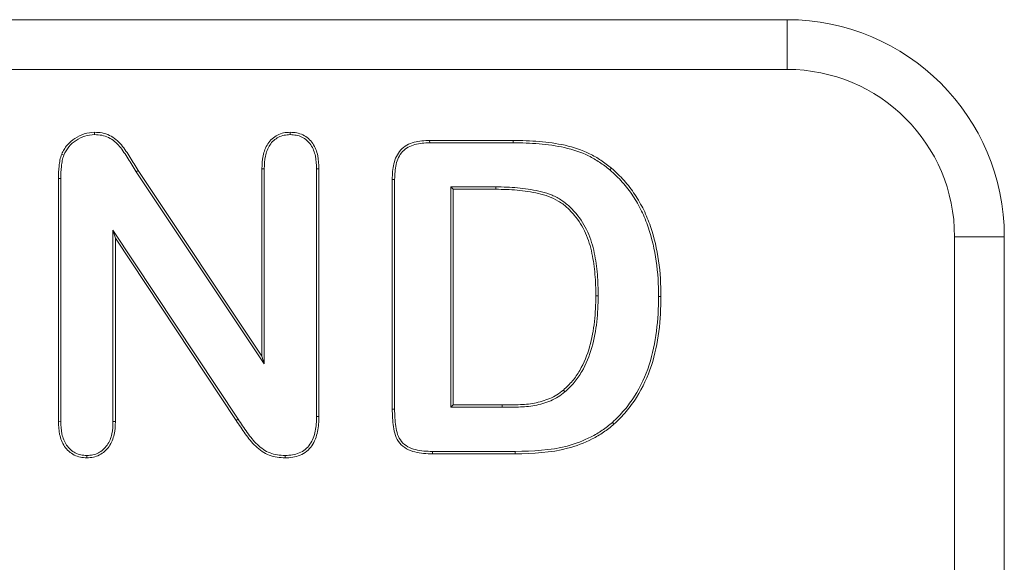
# Model space of a CAD drawing. Header units: millimetres. Extents: x 15 to 684, y 15 to 525.
# Tile 35 of 42: x 339 to 348, y 271 to 276. Entities that reach past the tile are written whole.
import ezdxf

# ---------------------------------------------------------------- set-up
doc = ezdxf.new("R2010")
doc.units = ezdxf.units.MM
doc.header["$LTSCALE"] = 2.5
doc.layers.add('Visible (ANSI)', color=7, linetype='Continuous', lineweight=9)
doc.layers.add('Visible Narrow (ANSI)', color=7, linetype='Continuous', lineweight=9)

msp = doc.modelspace()

# ---------------------------------------------------------------- linework, layer by layer
at = {"layer": 'Visible (ANSI)'}
for p, q in [((345.8793, 276.0467), (321.8793, 276.0467)), ((339.5002, 274.9873), (339.5002, 275.0092)), ((341.3014, 274.9873), (341.3014, 275.0092)), ((342.5863, 274.9342), (343.3557, 274.9342)), ((342.5867, 274.9123), (342.5863, 274.9342)), ((342.5867, 274.9123), (343.3555, 274.9123)), ((339.2177, 274.7996), (339.1973, 274.8076)), ((339.8832, 274.6452), (339.9016, 274.657)), ((339.8832, 274.6452), (341.0637, 272.8744)), ((339.9016, 274.657), (341.0418, 272.9467)), ((341.0418, 272.9467), (341.0418, 274.6729)), ((341.0637, 274.6725), (341.0418, 274.6729)), ((341.0637, 272.8744), (341.0637, 274.6725)), ((341.5449, 274.6725), (341.5668, 274.6729)), ((341.5449, 274.6725), (341.5449, 272.3915)), ((341.5668, 274.6729), (341.5668, 272.3912)), ((344.2463, 274.6625), (344.2604, 274.6793)), ((339.1668, 272.3455), (339.1668, 274.5838)), ((339.1887, 272.3459), (339.1887, 274.5837)), ((342.2418, 272.4586), (342.2418, 274.5756)), ((342.2637, 274.5753), (342.2418, 274.5756)), ((342.2637, 272.4588), (342.2637, 274.5753)), ((342.7824, 274.5061), (342.7824, 272.4748)), ((343.197, 274.5061), (342.7824, 274.5061)), ((342.7824, 274.5061), (342.8043, 274.4842)), ((343.1969, 274.4842), (342.8043, 274.4842)), ((342.8043, 274.4842), (342.8043, 272.4967)), ((339.6699, 274.1069), (339.6918, 274.0342)), ((339.6699, 274.1069), (339.6699, 272.3441)), ((340.8221, 272.3659), (339.6699, 274.1069)), ((340.8039, 272.3537), (339.6918, 274.0342)), ((339.6918, 274.0342), (339.6918, 272.3438)), ((347.8793, 268.0467), (347.8793, 274.0467)), ((344.1387, 273.5014), (344.1168, 273.5016)), ((344.6949, 273.4975), (344.7168, 273.4975)), ((341.0637, 272.8744), (341.0418, 272.9467)), ((343.8323, 272.6179), (343.818, 272.6344)), ((342.7824, 272.4748), (342.8043, 272.4967)), ((342.7824, 272.4748), (343.255, 272.4748)), ((342.8043, 272.4967), (343.2549, 272.4967)), ((339.1887, 272.3459), (339.1668, 272.3455)), ((339.6699, 272.3441), (339.6918, 272.3438)), ((341.5449, 272.3915), (341.5668, 272.3912)), ((344.2698, 272.3355), (344.2844, 272.3191)), ((343.3755, 272.0686), (342.6129, 272.0686)), ((339.4293, 272.0311), (339.4293, 272.0092)), ((341.2558, 272.0311), (341.2557, 272.0092)), ((343.3756, 272.0467), (342.6127, 272.0467))]:
    msp.add_line(p, q, dxfattribs=at)
msp.add_arc((345.8793, 274.0467), 2, 0, 90, dxfattribs=at)
for points, knots in [([(339.1973, 274.8076), (339.2039, 274.8223), (339.2106, 274.8369), (339.2271, 274.8643), (339.2369, 274.8772), (339.2679, 274.9141), (339.2921, 274.9354), (339.3459, 274.9706), (339.3747, 274.9852), (339.436, 275.0047), (339.4682, 275.0079), (339.5002, 275.0092)], [0, 0, 0, 0, 0.0000478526, 0.0000478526, 0.0000957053, 0.0000957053, 0.0001914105, 0.0001914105, 0.0002871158, 0.0002871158, 0.000382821, 0.000382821, 0.000382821, 0.000382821]), ([(339.2177, 274.7996), (339.2242, 274.8139), (339.2304, 274.8273), (339.245, 274.8517), (339.2541, 274.8637), (339.2837, 274.8988), (339.3054, 274.918), (339.3566, 274.9515), (339.3836, 274.9651), (339.4401, 274.9831), (339.4685, 274.9859), (339.5002, 274.9873)], [0, 0, 0, 0, 0.0000436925, 0.0000436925, 0.0000884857, 0.0000884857, 0.0001780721, 0.0001780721, 0.0002676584, 0.0002676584, 0.000356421, 0.000356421, 0.000356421, 0.000356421]), ([(339.5002, 275.0092), (339.5238, 275.0082), (339.5474, 275.0073), (339.5936, 274.9986), (339.6161, 274.9908), (339.68, 274.9602), (339.7163, 274.9287), (339.7777, 274.8573), (339.8022, 274.8168), (339.8521, 274.7371), (339.8768, 274.6971), (339.9016, 274.657)], [0, 0, 0, 0, 0.0000701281, 0.0000701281, 0.0001402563, 0.0001402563, 0.0002805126, 0.0002805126, 0.0004207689, 0.0004207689, 0.0005610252, 0.0005610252, 0.0005610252, 0.0005610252]), ([(339.5002, 274.9873), (339.5235, 274.9864), (339.5458, 274.9854), (339.5874, 274.9775), (339.6082, 274.9703), (339.6675, 274.942), (339.7011, 274.9129), (339.7597, 274.8446), (339.7837, 274.8052), (339.8335, 274.7255), (339.8582, 274.6856), (339.883, 274.6455), (339.883, 274.6454), (339.8831, 274.6453), (339.8832, 274.6452)], [0, 0, 0, 0, 0.0000664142, 0.0000664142, 0.0001336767, 0.0001336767, 0.0002682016, 0.0002682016, 0.0004027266, 0.0004027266, 0.0005372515, 0.0005372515, 0.0005372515, 0.000537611, 0.000537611, 0.000537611, 0.000537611]), ([(341.0418, 274.6729), (341.0431, 274.7128), (341.0448, 274.7531), (341.0607, 274.8317), (341.0745, 274.8702), (341.1186, 274.9372), (341.1491, 274.9653), (341.2029, 274.9925), (341.222, 274.9992), (341.2612, 275.0072), (341.2813, 275.0082), (341.3014, 275.0092)], [0, 0, 0, 0, 0.0001192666, 0.0001192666, 0.0002385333, 0.0002385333, 0.0003577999, 0.0003577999, 0.0004174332, 0.0004174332, 0.0004770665, 0.0004770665, 0.0004770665, 0.0004770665]), ([(341.0637, 274.6725), (341.065, 274.7124), (341.0667, 274.7509), (341.0818, 274.8253), (341.0947, 274.861), (341.135, 274.9223), (341.1623, 274.9475), (341.211, 274.9721), (341.2284, 274.9782), (341.2633, 274.9853), (341.2816, 274.9863), (341.3014, 274.9873)], [0, 0, 0, 0, 0.0001110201, 0.0001110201, 0.0002223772, 0.0002223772, 0.0003337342, 0.0003337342, 0.0003894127, 0.0003894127, 0.000444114, 0.000444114, 0.000444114, 0.000444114]), ([(341.3014, 275.0092), (341.3216, 275.0082), (341.3419, 275.0072), (341.3817, 274.9997), (341.4011, 274.9933), (341.4559, 274.9668), (341.4871, 274.9389), (341.5328, 274.8719), (341.5475, 274.8333), (341.5638, 274.7539), (341.5654, 274.7132), (341.5668, 274.6729)], [0, 0, 0, 0, 0.0000601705, 0.0000601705, 0.0001203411, 0.0001203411, 0.0002406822, 0.0002406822, 0.0003610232, 0.0003610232, 0.0004813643, 0.0004813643, 0.0004813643, 0.0004813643]), ([(341.3014, 274.9873), (341.3213, 274.9863), (341.3401, 274.9853), (341.3757, 274.9786), (341.3933, 274.9728), (341.4428, 274.9488), (341.471, 274.9237), (341.5128, 274.8624), (341.5265, 274.8267), (341.5419, 274.7518), (341.5436, 274.7128), (341.5449, 274.6725)], [0, 0, 0, 0, 0.0000549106, 0.0000549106, 0.0001107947, 0.0001107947, 0.000222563, 0.000222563, 0.0003343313, 0.0003343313, 0.0004457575, 0.0004457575, 0.0004457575, 0.0004457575]), ([(342.2418, 274.5756), (342.2433, 274.6235), (342.2456, 274.6718), (342.2683, 274.7651), (342.2876, 274.811), (342.3531, 274.8813), (342.3975, 274.9043), (342.49, 274.9303), (342.5385, 274.9327), (342.5863, 274.9342)], [0, 0, 0, 0, 0.0001429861, 0.0001429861, 0.0002859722, 0.0002859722, 0.0004289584, 0.0004289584, 0.0005719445, 0.0005719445, 0.0005719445, 0.0005719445]), ([(342.2637, 274.5753), (342.2651, 274.6232), (342.2674, 274.669), (342.289, 274.7576), (342.3069, 274.7997), (342.3658, 274.8628), (342.4063, 274.884), (342.493, 274.9084), (342.5389, 274.9108), (342.5867, 274.9123)], [0, 0, 0, 0, 0.0001347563, 0.0001347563, 0.0002698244, 0.0002698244, 0.0004048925, 0.0004048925, 0.0005396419, 0.0005396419, 0.0005396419, 0.0005396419]), ([(343.3555, 274.9123), (343.4356, 274.9112), (343.5149, 274.9095), (343.6728, 274.8958), (343.7517, 274.8847), (343.9054, 274.8507), (343.9801, 274.8257), (344.0856, 274.7743), (344.1196, 274.7549), (344.1842, 274.7115), (344.215, 274.6873), (344.2463, 274.6625)], [0, 0, 0, 0, 0.0002367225, 0.0002367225, 0.0004735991, 0.0004735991, 0.0007104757, 0.0007104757, 0.0008289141, 0.0008289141, 0.0009466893, 0.0009466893, 0.0009466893, 0.0009466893]), ([(343.3557, 274.9342), (343.4357, 274.933), (343.5159, 274.9314), (343.6755, 274.9175), (343.755, 274.9064), (343.9114, 274.8717), (343.988, 274.8462), (344.096, 274.7935), (344.131, 274.7736), (344.1974, 274.729), (344.2289, 274.7041), (344.2604, 274.6793)], [0, 0, 0, 0, 0.0002404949, 0.0002404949, 0.0004809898, 0.0004809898, 0.0007214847, 0.0007214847, 0.0008417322, 0.0008417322, 0.0009619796, 0.0009619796, 0.0009619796, 0.0009619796]), ([(339.1668, 274.5838), (339.1672, 274.6217), (339.1682, 274.6595), (339.1749, 274.7159), (339.1775, 274.7347), (339.1855, 274.7716), (339.1913, 274.7896), (339.1973, 274.8076)], [0, 0, 0, 0, 0.0001136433, 0.0001136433, 0.0001704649, 0.0001704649, 0.0002272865, 0.0002272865, 0.0002272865, 0.0002272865]), ([(339.1887, 274.5837), (339.1891, 274.6217), (339.1901, 274.6578), (339.1966, 274.7128), (339.1991, 274.7312), (339.2065, 274.7655), (339.2118, 274.7819), (339.2177, 274.7996)], [0, 0, 0, 0, 0.0001101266, 0.0001101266, 0.0001652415, 0.0001652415, 0.0002192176, 0.0002192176, 0.0002192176, 0.0002192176]), ([(344.2463, 274.6625), (344.2867, 274.6264), (344.3255, 274.5901), (344.3965, 274.5104), (344.4289, 274.4677), (344.4882, 274.3784), (344.515, 274.3317), (344.5619, 274.2356), (344.5817, 274.1853), (344.6349, 274.0333), (344.6579, 273.9274), (344.6891, 273.7139), (344.6939, 273.6062), (344.6949, 273.4975)], [0, 0, 0, 0, 0.000159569, 0.000159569, 0.000319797, 0.000319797, 0.000480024, 0.000480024, 0.000640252, 0.000640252, 0.000960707, 0.000960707, 0.001280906, 0.001280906, 0.001280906, 0.001280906]), ([(344.2604, 274.6793), (344.301, 274.6429), (344.341, 274.6056), (344.4135, 274.5241), (344.4466, 274.4806), (344.5069, 274.3897), (344.5342, 274.3423), (344.582, 274.2442), (344.6021, 274.1933), (344.6561, 274.0389), (344.6794, 273.9317), (344.711, 273.7158), (344.7157, 273.6065), (344.7168, 273.4975)], [0, 0, 0, 0, 0.000162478, 0.000162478, 0.000324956, 0.000324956, 0.000487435, 0.000487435, 0.000649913, 0.000649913, 0.000974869, 0.000974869, 0.001299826, 0.001299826, 0.001299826, 0.001299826]), ([(344.1168, 273.5016), (344.1164, 273.5672), (344.1147, 273.6327), (344.1037, 273.7635), (344.0949, 273.8286), (344.0681, 273.9571), (344.0493, 274.0203), (343.996, 274.1402), (343.9597, 274.1957), (343.8969, 274.2715), (343.8745, 274.2955), (343.8257, 274.3395), (343.7991, 274.3588), (343.743, 274.3929), (343.7134, 274.4074), (343.6514, 274.4289), (343.6196, 274.4374), (343.5237, 274.4595), (343.4588, 274.4697), (343.3281, 274.482), (343.2625, 274.4833), (343.1969, 274.4842)], [0, 0, 0, 0, 0.000195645, 0.000195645, 0.000391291, 0.000391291, 0.000586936, 0.000586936, 0.000782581, 0.000782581, 0.000880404, 0.000880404, 0.000978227, 0.000978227, 0.001076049, 0.001076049, 0.001173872, 0.001173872, 0.001369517, 0.001369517, 0.001565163, 0.001565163, 0.001565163, 0.001565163]), ([(344.1387, 273.5014), (344.1387, 273.5015), (344.1387, 273.5016), (344.1387, 273.5017), (344.1383, 273.5672), (344.1365, 273.6341), (344.1254, 273.7658), (344.1165, 273.8322), (344.0893, 273.9624), (344.0702, 274.0271), (344.015, 274.1512), (343.9777, 274.2081), (343.9132, 274.2862), (343.8902, 274.3108), (343.8393, 274.3566), (343.8115, 274.3769), (343.7533, 274.4122), (343.7218, 274.4276), (343.6573, 274.45), (343.6251, 274.4586), (343.5275, 274.481), (343.4617, 274.4914), (343.3293, 274.5039), (343.2627, 274.5052), (343.1972, 274.5061), (343.1971, 274.5061), (343.1971, 274.5061), (343.197, 274.5061)], [0, 0, 0, 0, 0.000000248, 0.000000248, 0.000000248, 0.000199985, 0.000199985, 0.000399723, 0.000399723, 0.000599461, 0.000599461, 0.000799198, 0.000799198, 0.000899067, 0.000899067, 0.000998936, 0.000998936, 0.001098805, 0.001098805, 0.001198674, 0.001198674, 0.001398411, 0.001398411, 0.001598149, 0.001598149, 0.001598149, 0.001598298, 0.001598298, 0.001598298, 0.001598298]), ([(343.818, 272.6344), (343.8472, 272.661), (343.8762, 272.6878), (343.9266, 272.7485), (343.9486, 272.7815), (344.0085, 272.8836), (344.0385, 272.9573), (344.0811, 273.1092), (344.0954, 273.187), (344.1134, 273.3438), (344.1155, 273.4227), (344.1168, 273.5016)], [0, 0, 0, 0, 0.0001176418, 0.0001176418, 0.0002352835, 0.0002352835, 0.0004705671, 0.0004705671, 0.0007058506, 0.0007058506, 0.0009411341, 0.0009411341, 0.0009411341, 0.0009411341]), ([(343.8323, 272.6179), (343.8325, 272.618), (343.8326, 272.6181), (343.8327, 272.6182), (343.8617, 272.6447), (343.8921, 272.6726), (343.9444, 272.7357), (343.967, 272.7696), (344.0283, 272.8742), (344.0591, 272.9499), (344.1026, 273.1047), (344.117, 273.1835), (344.1352, 273.3423), (344.1374, 273.4225), (344.1387, 273.5012), (344.1387, 273.5013), (344.1387, 273.5014), (344.1387, 273.5014)], [0, 0, 0, 0, 0.0000005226, 0.0000005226, 0.0000005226, 0.0001203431, 0.0001203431, 0.0002401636, 0.0002401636, 0.0004798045, 0.0004798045, 0.0007194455, 0.0007194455, 0.0009590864, 0.0009590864, 0.0009590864, 0.0009593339, 0.0009593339, 0.0009593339, 0.0009593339]), ([(344.6949, 273.4975), (344.6934, 273.3898), (344.6896, 273.2833), (344.6617, 273.0716), (344.6407, 272.9666), (344.575, 272.7646), (344.53, 272.6674), (344.4452, 272.5333), (344.4134, 272.4906), (344.3457, 272.4094), (344.3088, 272.3727), (344.2698, 272.3355)], [0, 0, 0, 0, 0.000317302, 0.000317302, 0.00063486, 0.00063486, 0.000952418, 0.000952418, 0.001111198, 0.001111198, 0.001269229, 0.001269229, 0.001269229, 0.001269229]), ([(344.7168, 273.4975), (344.7153, 273.3896), (344.7115, 273.2816), (344.6833, 273.0677), (344.662, 272.9614), (344.5953, 272.7562), (344.5496, 272.6575), (344.4631, 272.5207), (344.4308, 272.4774), (344.3617, 272.3944), (344.3234, 272.3564), (344.2844, 272.3191)], [0, 0, 0, 0, 0.000321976, 0.000321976, 0.000643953, 0.000643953, 0.000965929, 0.000965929, 0.001126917, 0.001126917, 0.001287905, 0.001287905, 0.001287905, 0.001287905]), ([(343.2549, 272.4967), (343.3043, 272.497), (343.3538, 272.4971), (343.4526, 272.5008), (343.5021, 272.5043), (343.5993, 272.5229), (343.6471, 272.5368), (343.7154, 272.5657), (343.7376, 272.577), (343.7796, 272.6031), (343.7989, 272.6186), (343.818, 272.6344)], [0, 0, 0, 0, 0.0001485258, 0.0001485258, 0.0002970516, 0.0002970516, 0.0004455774, 0.0004455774, 0.0005198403, 0.0005198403, 0.0005941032, 0.0005941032, 0.0005941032, 0.0005941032]), ([(343.255, 272.4748), (343.255, 272.4748), (343.255, 272.4748), (343.255, 272.4748), (343.3045, 272.4751), (343.3541, 272.4753), (343.454, 272.479), (343.5048, 272.4825), (343.6049, 272.5017), (343.6539, 272.5159), (343.7249, 272.546), (343.748, 272.5577), (343.7922, 272.5852), (343.813, 272.6018), (343.8319, 272.6175), (343.8321, 272.6177), (343.8322, 272.6178), (343.8323, 272.6179)], [0, 0, 0, 0, 0.0000000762, 0.0000000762, 0.0000000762, 0.0001523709, 0.0001523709, 0.0003046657, 0.0003046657, 0.0004569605, 0.0004569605, 0.0005331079, 0.0005331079, 0.0006092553, 0.0006092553, 0.0006092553, 0.0006097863, 0.0006097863, 0.0006097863, 0.0006097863]), ([(342.6127, 272.0467), (342.5854, 272.0471), (342.5581, 272.0475), (342.5039, 272.0529), (342.4769, 272.0574), (342.4239, 272.0702), (342.398, 272.0796), (342.3507, 272.107), (342.3294, 272.1246), (342.2939, 272.166), (342.2803, 272.1902), (342.2621, 272.2417), (342.2571, 272.2687), (342.2447, 272.3495), (342.2427, 272.4041), (342.2418, 272.4586)], [0, 0, 0, 0, 0.0000808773, 0.0000808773, 0.0001617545, 0.0001617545, 0.0002426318, 0.0002426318, 0.000323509, 0.000323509, 0.0004043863, 0.0004043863, 0.0004852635, 0.0004852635, 0.000647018, 0.000647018, 0.000647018, 0.000647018]), ([(342.6129, 272.0686), (342.5856, 272.069), (342.5592, 272.0694), (342.5072, 272.0746), (342.4807, 272.079), (342.4304, 272.0912), (342.4068, 272.0998), (342.3638, 272.1246), (342.3443, 272.1408), (342.3122, 272.1782), (342.3001, 272.1997), (342.2834, 272.2468), (342.2787, 272.2727), (342.2666, 272.3514), (342.2646, 272.4043), (342.2637, 272.4588)], [0, 0, 0, 0, 0.0000763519, 0.0000763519, 0.0001528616, 0.0001528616, 0.0002293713, 0.0002293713, 0.000305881, 0.000305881, 0.0003823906, 0.0003823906, 0.0004589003, 0.0004589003, 0.0006117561, 0.0006117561, 0.0006117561, 0.0006117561]), ([(339.4293, 272.0092), (339.4092, 272.0101), (339.3891, 272.0111), (339.3498, 272.0192), (339.3307, 272.0262), (339.2771, 272.0539), (339.2461, 272.0814), (339.2015, 272.1483), (339.1872, 272.1866), (339.17, 272.2651), (339.1681, 272.3054), (339.1668, 272.3455)], [0, 0, 0, 0, 0.0000596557, 0.0000596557, 0.0001193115, 0.0001193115, 0.000238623, 0.000238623, 0.0003579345, 0.0003579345, 0.000477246, 0.000477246, 0.000477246, 0.000477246]), ([(339.4293, 272.0311), (339.4095, 272.032), (339.3911, 272.033), (339.3563, 272.0402), (339.339, 272.0464), (339.2906, 272.0716), (339.2623, 272.0965), (339.2216, 272.1575), (339.2081, 272.1934), (339.1918, 272.2676), (339.19, 272.3058), (339.1887, 272.3459)], [0, 0, 0, 0, 0.0000543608, 0.0000543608, 0.0001097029, 0.0001097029, 0.0002203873, 0.0002203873, 0.0003310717, 0.0003310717, 0.0004414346, 0.0004414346, 0.0004414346, 0.0004414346]), ([(339.6699, 272.3441), (339.6686, 272.3043), (339.6669, 272.2659), (339.651, 272.1923), (339.637, 272.1572), (339.5953, 272.0968), (339.5675, 272.0717), (339.5191, 272.0467), (339.5019, 272.0404), (339.4672, 272.0331), (339.449, 272.0321), (339.4293, 272.0311)], [0, 0, 0, 0, 0.0001107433, 0.0001107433, 0.0002218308, 0.0002218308, 0.0003329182, 0.0003329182, 0.000388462, 0.000388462, 0.0004430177, 0.0004430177, 0.0004430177, 0.0004430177]), ([(339.6918, 272.3438), (339.6905, 272.3039), (339.6888, 272.2637), (339.6719, 272.1855), (339.6568, 272.1475), (339.6114, 272.0816), (339.5808, 272.054), (339.5275, 272.0264), (339.5084, 272.0195), (339.4693, 272.0112), (339.4493, 272.0102), (339.4293, 272.0092)], [0, 0, 0, 0, 0.0001189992, 0.0001189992, 0.0002379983, 0.0002379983, 0.0003569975, 0.0003569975, 0.000416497, 0.000416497, 0.0004759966, 0.0004759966, 0.0004759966, 0.0004759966]), ([(341.2557, 272.0092), (341.2061, 272.0115), (341.1554, 272.0159), (341.0621, 272.0517), (341.0209, 272.0817), (340.9486, 272.1505), (340.9173, 272.1896), (340.8597, 272.271), (340.8321, 272.3126), (340.8039, 272.3537)], [0, 0, 0, 0, 0.0001484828, 0.0001484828, 0.0002969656, 0.0002969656, 0.0004454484, 0.0004454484, 0.0005939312, 0.0005939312, 0.0005939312, 0.0005939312]), ([(341.2558, 272.0311), (341.2065, 272.0334), (341.1596, 272.0377), (341.0732, 272.0709), (341.0347, 272.0989), (340.965, 272.1651), (340.9348, 272.2029), (340.878, 272.283), (340.8502, 272.3249), (340.8221, 272.3659)], [0, 0, 0, 0, 0.0001427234, 0.0001427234, 0.000286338, 0.000286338, 0.0004299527, 0.0004299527, 0.0005733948, 0.0005733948, 0.0005733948, 0.0005733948]), ([(341.5668, 272.3912), (341.5657, 272.3444), (341.5639, 272.2972), (341.5443, 272.2053), (341.5279, 272.1603), (341.4749, 272.0827), (341.4368, 272.0522), (341.3717, 272.0248), (341.349, 272.0183), (341.3027, 272.011), (341.2792, 272.0101), (341.2557, 272.0092)], [0, 0, 0, 0, 0.0001397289, 0.0001397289, 0.0002794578, 0.0002794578, 0.0004191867, 0.0004191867, 0.0004890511, 0.0004890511, 0.0005589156, 0.0005589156, 0.0005589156, 0.0005589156]), ([(341.5449, 272.3915), (341.5438, 272.3446), (341.542, 272.2995), (341.5234, 272.212), (341.5077, 272.1695), (341.459, 272.0982), (341.4252, 272.071), (341.3649, 272.0457), (341.3438, 272.0396), (341.3013, 272.0329), (341.279, 272.032), (341.2558, 272.0311)], [0, 0, 0, 0, 0.000131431, 0.000131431, 0.0002631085, 0.0002631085, 0.000394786, 0.000394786, 0.0004606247, 0.0004606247, 0.0005255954, 0.0005255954, 0.0005255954, 0.0005255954]), ([(344.2698, 272.3355), (344.2388, 272.3097), (344.2085, 272.2853), (344.1432, 272.2411), (344.1091, 272.2206), (344.0036, 272.1667), (343.9285, 272.1385), (343.6983, 272.0779), (343.536, 272.0704), (343.3755, 272.0686)], [0, 0, 0, 0, 0.0001182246, 0.0001182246, 0.0002371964, 0.0002371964, 0.00047514, 0.00047514, 0.0009509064, 0.0009509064, 0.0009509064, 0.0009509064]), ([(344.2844, 272.3191), (344.2532, 272.2933), (344.2217, 272.2678), (344.1547, 272.2225), (344.1199, 272.2016), (344.0119, 272.1463), (343.9356, 272.1178), (343.7008, 272.0559), (343.5367, 272.0485), (343.3756, 272.0467)], [0, 0, 0, 0, 0.0001208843, 0.0001208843, 0.0002417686, 0.0002417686, 0.0004835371, 0.0004835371, 0.0009670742, 0.0009670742, 0.0009670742, 0.0009670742])]:
    msp.add_open_spline(points, degree=3, knots=knots, dxfattribs=at)
at = {"layer": 'Visible Narrow (ANSI)'}
for p, q in [((345.8793, 275.5884), (345.8793, 276.0467)), ((345.8793, 275.5884), (321.8793, 275.5884)), ((343.3555, 274.9123), (343.3557, 274.9342)), ((339.1887, 274.5837), (339.1668, 274.5838)), ((343.197, 274.5061), (343.1969, 274.4842)), ((347.4211, 268.0467), (347.4211, 274.0467)), ((347.4211, 274.0467), (347.8793, 274.0467)), ((342.2637, 272.4588), (342.2418, 272.4586)), ((343.255, 272.4748), (343.2549, 272.4967)), ((340.8221, 272.3659), (340.8039, 272.3537)), ((342.6129, 272.0686), (342.6127, 272.0467)), ((343.3755, 272.0686), (343.3756, 272.0467))]:
    msp.add_line(p, q, dxfattribs=at)
msp.add_arc((345.8793, 274.0467), 1.5417, 0, 90, dxfattribs=at)

doc.saveas('drawing.dxf')
